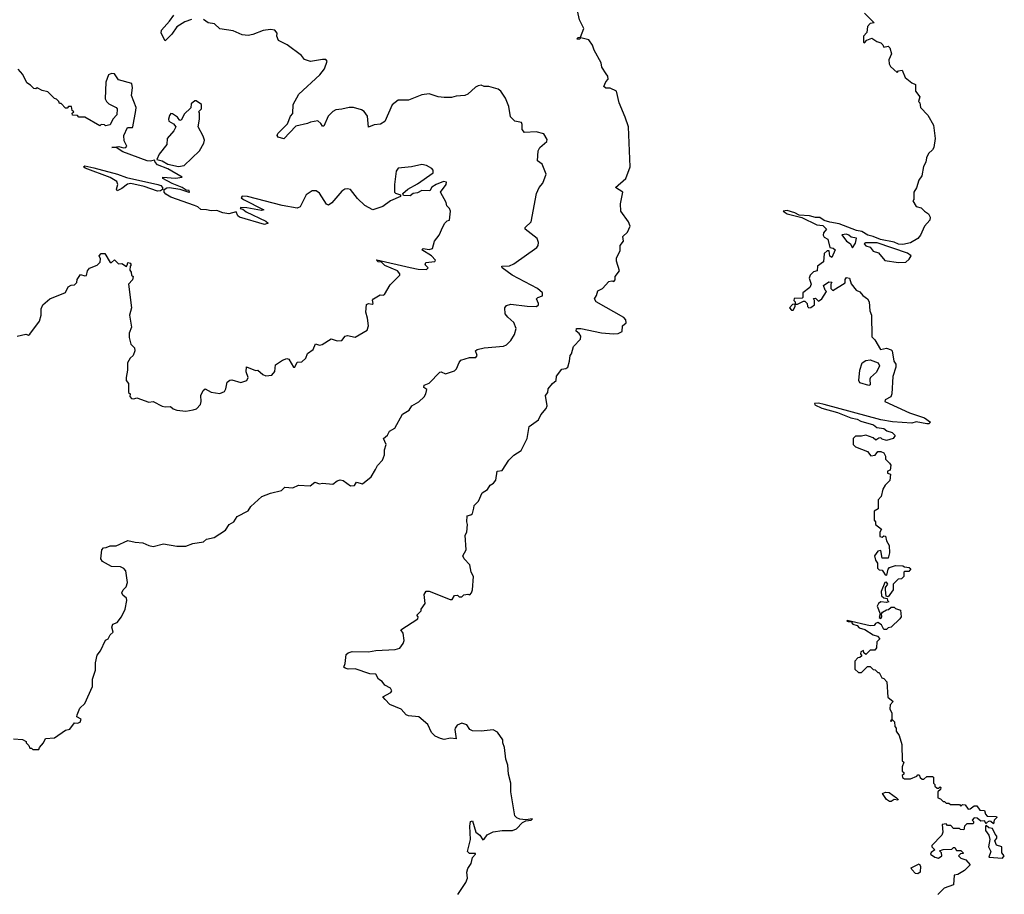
# Model space of a CAD drawing. Extents: x 2240384 to 2404287, y 351326 to 526670.
# Tile 165 of 256: x 2324496 to 2331128, y 436206 to 442095. Entities that reach past the tile are written whole.
import ezdxf

# ---------------------------------------------------------------- set-up
doc = ezdxf.new("R2010")
doc.units = 0

msp = doc.modelspace()

# ---------------------------------------------------------------- linework, layer by layer
at = {"layer": '0CON20XD'}
for points in [[(2327447.5, 436205), (2327500, 436285), (2327512.5, 436315), (2327507.5, 436355), (2327515, 436380), (2327536.7, 436413.3), (2327545.7, 436454.3), (2327566.2, 436475), (2327565, 436480), (2327525, 436480), (2327512.5, 436495), (2327532.5, 436575), (2327527.5, 436665), (2327532.5, 436695), (2327545, 436700), (2327567.5, 436625), (2327595, 436603.3), (2327615, 436572.5), (2327625, 436577.5), (2327643.6, 436606.4), (2327685, 436627.5), (2327745, 436635.7), (2327814.2, 436635.8), (2327842.3, 436647.7), (2327881.7, 436688.3), (2327905, 436700), (2327940, 436705), (2327950, 436715), (2327905, 436707.5), (2327865, 436712), (2327845, 436720), (2327831.4, 436735), (2327804.7, 436894.7), (2327803.6, 436955), (2327788.1, 437015), (2327784.4, 437075), (2327769.4, 437115), (2327762.2, 437195), (2327750, 437225), (2327750.8, 437245), (2327715, 437297.8), (2327685, 437312.7), (2327605, 437304.5), (2327545, 437305.6), (2327528.6, 437315), (2327507.1, 437347.1), (2327475, 437358), (2327443.3, 437345), (2327430, 437325), (2327426.7, 437315), (2327436.7, 437253.3), (2327397, 437257), (2327355, 437247.5), (2327330, 437255), (2327295, 437270), (2327270, 437295), (2327245, 437350), (2327185, 437400), (2327115, 437407.5), (2327100, 437415), (2327065, 437452.5), (2326990, 437485), (2326957, 437517), (2326942.5, 437535), (2326996.7, 437565), (2327003.3, 437575), (2326993.9, 437593.9), (2326955, 437613.3), (2326938, 437638), (2326912.5, 437655), (2326895, 437687.5), (2326855, 437691.2), (2326755, 437723.8), (2326707.7, 437722.3), (2326687.5, 437727.5), (2326680, 437735), (2326689.3, 437760.7), (2326695, 437820), (2326708.3, 437831.7), (2326735, 437840), (2326845, 437838), (2326895, 437848.6), (2327025.9, 437854.1), (2327056.4, 437863.6), (2327080, 437895), (2327086.7, 437915), (2327080, 437965), (2327063, 437987), (2327178.3, 438061.7), (2327180, 438075), (2327170, 438085), (2327200, 438115), (2327200, 438125), (2327227, 438163), (2327220, 438225), (2327233, 438247), (2327255, 438247.5), (2327395, 438190), (2327408.3, 438191.7), (2327425, 438217.5), (2327445, 438220), (2327455, 438210), (2327475, 438210), (2327488.3, 438221.7), (2327515, 438227.5), (2327527, 438223), (2327540, 438235), (2327546.7, 438255), (2327553.3, 438345), (2327537.5, 438375), (2327527.5, 438425), (2327490, 438465), (2327480, 438485), (2327502.5, 438525), (2327497.5, 438625), (2327507.5, 438645), (2327512.5, 438695), (2327507.5, 438715), (2327510, 438755), (2327535, 438760), (2327545, 438770), (2327553.9, 438806.1), (2327557.5, 438825), (2327586.1, 438853.9), (2327610.7, 438909.3), (2327647.7, 438932.3), (2327665, 438960), (2327687.5, 438975), (2327703.3, 438995), (2327712.5, 439055), (2327745, 439060), (2327790.7, 439129.3), (2327825, 439162.5), (2327873.3, 439195), (2327913.9, 439276.1), (2327927.5, 439355), (2327989.3, 439400.7), (2328006.7, 439435), (2328042.3, 439477.7), (2328048, 439495), (2328037.5, 439565), (2328053.3, 439585), (2328055, 439610), (2328083.6, 439646.4), (2328110, 439665), (2328112.5, 439695), (2328147, 439743), (2328175, 439746.7), (2328187.5, 439755), (2328200, 439795), (2328202.5, 439835), (2328213.6, 439846.4), (2328226.4, 439893.6), (2328273.3, 439945), (2328276.2, 439965), (2328265, 439982.5), (2328245, 439997.5), (2328246.7, 440015), (2328275, 440016), (2328415, 439987.2), (2328495, 439978.9), (2328527.9, 439982.1), (2328553.6, 439996.4), (2328556.1, 440033.9), (2328580, 440055), (2328578.8, 440075), (2328565, 440089.2), (2328378, 440195), (2328366.7, 440215), (2328381.7, 440238.3), (2328390.7, 440269.3), (2328422.5, 440285), (2328465, 440332.5), (2328485, 440337.5), (2328497, 440333), (2328507, 440343), (2328507.5, 440365), (2328536.2, 440405), (2328515, 440470), (2328515, 440490), (2328539.3, 440540.7), (2328540, 440575), (2328563.8, 440605), (2328557.5, 440635), (2328590, 440665), (2328606.7, 440705), (2328596.7, 440735), (2328543.8, 440805), (2328543.3, 440855), (2328557.5, 440935), (2328508.8, 440965), (2328578.8, 441025), (2328608.8, 441105), (2328596.2, 441375), (2328575, 441440), (2328533.3, 441535), (2328516.7, 441615), (2328474, 441634), (2328443.6, 441633.6), (2328430, 441645), (2328443.1, 441676.9), (2328458.8, 441695), (2328456.2, 441716.2), (2328445, 441730), (2328417.5, 441775), (2328412.5, 441805), (2328365, 441890), (2328353.6, 441923.6), (2328329.3, 441959.3), (2328275, 441973.3), (2328265.6, 441964.4), (2328250, 441965), (2328255, 441975.7), (2328273.3, 441976.7), (2328296.7, 442035), (2328266.7, 442095), (2328236.2, 442225)], [(2325654.1, 442095.9), (2325609.5, 442080.5), (2325555, 442047.1), (2325521.1, 441998.9), (2325475, 441953.8), (2325450, 442005), (2325452, 442025), (2325505, 442085.7), (2325533.8, 442125)], [(2330185, 442140), (2330250, 442075), (2330225, 442070), (2330205, 442050), (2330201.7, 442008.3), (2330180, 441985), (2330180, 441945), (2330185, 441940), (2330201.7, 441958.3), (2330235, 441970), (2330268.3, 441948.3), (2330295, 441940), (2330310, 441925), (2330315, 441910), (2330346.4, 441916.4), (2330355.9, 441905.9), (2330366.7, 441865), (2330350, 441825), (2330351.7, 441798.3), (2330360.7, 441780.7), (2330405, 441740), (2330415, 441750), (2330440, 441755), (2330460, 441705), (2330505, 441670), (2330530, 441660), (2330530, 441615), (2330557.5, 441575), (2330550, 441545), (2330557.5, 441535), (2330562.5, 441505), (2330613, 441453), (2330650, 441385), (2330662.5, 441295), (2330652.5, 441235), (2330645, 441220), (2330617.5, 441195), (2330602.5, 441165), (2330600, 441135), (2330583.6, 441106.4), (2330572.5, 441045), (2330552.5, 441015), (2330537, 440963), (2330517.5, 440935), (2330517.5, 440885), (2330512.5, 440875), (2330535, 440837.5), (2330568.3, 440828.3), (2330590, 440805), (2330617.7, 440787.7), (2330628.8, 440765), (2330626.2, 440745), (2330590, 440705), (2330562.5, 440645), (2330545, 440622.5), (2330495, 440592.5), (2330445, 440582.2), (2330415, 440584.5), (2330385, 440597.5), (2330294.5, 440614.5), (2330245, 440636.5), (2330208.8, 440645), (2330168.6, 440668.6), (2330132.5, 440675), (2330015, 440720), (2329952.5, 440732.5), (2329915, 440743.3), (2329885, 440763.8), (2329855, 440762.5), (2329815, 440774), (2329745, 440780), (2329717.5, 440795), (2329665, 440810.8), (2329637.5, 440805), (2329665, 440788), (2329764.2, 440764.2), (2329864.3, 440714.3), (2329905, 440708.8), (2329930, 440685), (2329910.7, 440659.3), (2329907.5, 440645), (2329915, 440630), (2329938.3, 440618.3), (2329951.7, 440561.7), (2329975, 440557.5), (2329987.5, 440545), (2329967, 440493), (2329953, 440503), (2329948.3, 440538.3), (2329935, 440540), (2329915, 440520), (2329910, 440465), (2329870, 440435), (2329866.4, 440403.6), (2329842.5, 440397.5), (2329820, 440375), (2329812.5, 440355), (2329826.2, 440315), (2329818.3, 440291.7), (2329770, 440255), (2329770, 440225), (2329765, 440220), (2329711.7, 440218.3), (2329710, 440205), (2329720, 440195), (2329720, 440180), (2329701.7, 440178.3), (2329680, 440155), (2329695, 440140), (2329705, 440140), (2329720, 440165), (2329720, 440180), (2329735, 440180), (2329775, 440200), (2329785, 440200), (2329800, 440185), (2329803, 440163), (2329810, 440155), (2329825, 440157.5), (2329850, 440175), (2329850, 440205), (2329841.7, 440218.3), (2329855, 440220), (2329875, 440200), (2329897.5, 440215), (2329930, 440265), (2329920, 440275), (2329910, 440305), (2329945, 440330), (2329967, 440327), (2329960, 440315), (2329960, 440285), (2329972.5, 440272.5), (2330056.4, 440323.6), (2330056.7, 440345), (2330065, 440360), (2330085.8, 440355.8), (2330097, 440317), (2330130, 440275), (2330155, 440262.5), (2330175, 440237.5), (2330206.4, 440216.4), (2330216.4, 440196.4), (2330222.5, 440135), (2330232.5, 440105), (2330235, 439960), (2330255, 439940), (2330293.9, 439873.9), (2330335, 439883.8), (2330365, 439873.3), (2330371.2, 439865), (2330382.5, 439795), (2330397.5, 439775), (2330397.5, 439755), (2330377, 439693), (2330370, 439575), (2330362.5, 439555), (2330324.2, 439535.8), (2330323.8, 439525), (2330488.3, 439448.3), (2330590, 439415), (2330630, 439385), (2330620, 439375), (2330605, 439373.3), (2330535, 439387.5), (2330505, 439377.5), (2330375, 439386.7), (2330295, 439400.8), (2329913.3, 439505), (2329875, 439512.5), (2329850, 439510), (2329851.7, 439501.7), (2329898.5, 439478.5), (2330005, 439449.4), (2330093.3, 439413.3), (2330136.4, 439406.4), (2330161.5, 439391.5), (2330246.2, 439366.2), (2330268.3, 439348.3), (2330315, 439343.3), (2330337, 439327), (2330372.5, 439315), (2330392.5, 439295), (2330380, 439275), (2330335, 439262.5), (2330305, 439270), (2330295, 439280), (2330281.7, 439278.3), (2330263, 439263), (2330245, 439280), (2330195, 439297.5), (2330165, 439290), (2330125, 439290), (2330110, 439275), (2330110, 439235), (2330125, 439220), (2330207, 439187), (2330228.3, 439158.3), (2330257, 439163), (2330275, 439187.5), (2330295, 439187.5), (2330315, 439177.5), (2330326.4, 439156.4), (2330327.5, 439135), (2330355, 439110), (2330362.5, 439095), (2330358.3, 439061.7), (2330340, 439055), (2330341.7, 439041.7), (2330360, 439035), (2330357, 438993), (2330325, 438960), (2330310, 438935), (2330297.5, 438885), (2330278.3, 438861.7), (2330278.3, 438801.7), (2330250, 438785), (2330250, 438725), (2330260, 438715), (2330260, 438695), (2330300, 438665), (2330290, 438645), (2330290, 438615), (2330305, 438610), (2330315, 438620), (2330326.4, 438616.4), (2330333.3, 438585), (2330352.5, 438555), (2330353.3, 438505), (2330345, 438470), (2330305, 438470), (2330295, 438520), (2330275, 438517.5), (2330252.5, 438485), (2330260, 438455), (2330272.5, 438435), (2330273, 438403), (2330285, 438390), (2330305, 438387.5), (2330313.8, 438375), (2330325, 438357.5), (2330336.1, 438353.9), (2330344.2, 438395.8), (2330355, 438406.2), (2330395, 438420), (2330445, 438417.5), (2330455, 438410), (2330487, 438407), (2330497, 438397), (2330485, 438380), (2330455, 438380), (2330450, 438375), (2330450, 438345), (2330435, 438330), (2330411.7, 438328.3), (2330380, 438295), (2330380, 438255), (2330345, 438210), (2330332.5, 438212.5), (2330327.5, 438255), (2330328.3, 438271.7), (2330342.5, 438295), (2330335, 438307.5), (2330323.3, 438305), (2330299.2, 438245), (2330301.2, 438215), (2330315, 438203.3), (2330338.3, 438198.3), (2330340, 438185), (2330350, 438175), (2330335, 438170), (2330295, 438176.2), (2330281.2, 438165), (2330272, 438145), (2330292.5, 438095), (2330285, 438070), (2330295, 438062.5), (2330302.5, 438075), (2330300, 438095), (2330307.5, 438105), (2330335, 438122.5), (2330347, 438123), (2330365, 438140), (2330385, 438140), (2330395, 438130), (2330428.3, 438118.3), (2330432.5, 438075), (2330425, 438060), (2330366.4, 438003.6), (2330345, 438000), (2330335, 437990), (2330315, 437990), (2330299.5, 438019.5), (2330275, 438036.7), (2330260.5, 438029.5), (2330250, 438015), (2330225, 438012.9), (2330070, 438050), (2330067.5, 438045), (2330075, 438042), (2330100, 438040), (2330097.5, 438035), (2330107.5, 438025), (2330136.7, 438016.7), (2330150.8, 438000.8), (2330189.1, 437989.1), (2330245, 437952.5), (2330272.5, 437945), (2330290, 437925), (2330270, 437905), (2330267.5, 437865), (2330255, 437850), (2330225, 437850), (2330195, 437820), (2330181.7, 437831.7), (2330178.3, 437848.3), (2330161.7, 437838.3), (2330160, 437825), (2330168.3, 437811.7), (2330155, 437800), (2330141.7, 437798.3), (2330120, 437775), (2330121.7, 437721.7)], [(2327775, 440171.2), (2327805, 440178.8), (2327915, 440166), (2327977.5, 440165), (2327991.2, 440175), (2327991.2, 440185), (2327976, 440215), (2327986.7, 440225), (2328016.7, 440235), (2328018.3, 440241.7), (2328016.2, 440255), (2327984.3, 440285), (2327813.5, 440375), (2327746.2, 440425), (2327743.3, 440435), (2327795, 440438.1), (2327825, 440450.6), (2327979.3, 440560.7), (2327988.6, 440575), (2327991.4, 440595), (2327981.7, 440621.7), (2327900, 440685), (2327901.2, 440695), (2327942, 440735), (2327976.5, 440925), (2327995.5, 440964.5), (2328020.6, 440995), (2328042.8, 441055), (2328015, 441123.1), (2327984.3, 441145), (2327988.2, 441211.8), (2328000, 441235), (2328045.6, 441275), (2328047.8, 441287.8), (2328026.2, 441326.2), (2327975, 441340), (2327895, 441336.2), (2327880.8, 441355), (2327880.7, 441390.7), (2327875, 441402.5), (2327831.7, 441411.7), (2327801.7, 441441.7), (2327790.5, 441510.5), (2327767, 441567), (2327736.7, 441615), (2327717.7, 441627.7), (2327655, 441646.2), (2327625, 441646.2), (2327603.6, 441653.6), (2327585, 441650), (2327565, 441640.8), (2327515, 441594.4), (2327495, 441584.2), (2327435, 441580), (2327405, 441570.8), (2327355, 441572), (2327315, 441576.7), (2327255, 441596.2), (2327205, 441588.8), (2327115, 441553.8), (2327046.1, 441553.9), (2327005, 441521.2), (2326955, 441410), (2326927.1, 441392.9), (2326883.2, 441386.8), (2326845, 441372.5), (2326838.8, 441445), (2326816.1, 441476.1), (2326797.7, 441487.7), (2326745, 441504), (2326715, 441504.2), (2326665, 441492.5), (2326625, 441488.8), (2326605, 441476.2), (2326574.4, 441445), (2326545, 441377.5), (2326535, 441377.5), (2326525, 441396.7), (2326505, 441413.3), (2326455, 441405.8), (2326435, 441396), (2326355, 441378.6), (2326275, 441293.8), (2326236.7, 441305), (2326230.8, 441315), (2326235, 441328.8), (2326300, 441395), (2326321.2, 441445), (2326336.8, 441463.2), (2326338, 441525), (2326375.7, 441595), (2326518, 441725), (2326548.8, 441765), (2326566.4, 441816.4), (2326557, 441827), (2326535, 441827.5), (2326455, 441813.3), (2326415, 441827.5), (2326393.9, 441853.9), (2326296.8, 441926.8), (2326240, 441955), (2326228.8, 441985), (2326231.2, 442005), (2326214.1, 442024.1), (2326185, 442029.2), (2326135, 442022.9), (2326066.7, 441995), (2326035, 441988), (2325994.1, 441994.1), (2325935, 442021.2), (2325844.2, 442034.2), (2325807.7, 442067.7), (2325765, 442073.8), (2325735, 442096.2)], [(2324480, 439965), (2324537, 439977), (2324555, 439970), (2324565, 439977.5), (2324630, 440065), (2324640, 440105), (2324640.7, 440149.3), (2324652.5, 440175), (2324700, 440215), (2324805, 440257.5), (2324823.6, 440296.4), (2324843, 440307), (2324865, 440310), (2324880, 440325), (2324882.5, 440345), (2324905, 440380), (2324935, 440370), (2324946.4, 440373.6), (2324952.5, 440405), (2324967, 440423), (2325017, 440443), (2325038.3, 440461.7), (2325040, 440485), (2325032.5, 440505), (2325045, 440520), (2325070, 440520), (2325105, 440460), (2325115, 440460), (2325135, 440477.5), (2325161.7, 440451.7), (2325185, 440452.5), (2325215, 440432.5), (2325221.7, 440448.3), (2325225, 440460), (2325240, 440455), (2325247.5, 440445), (2325240, 440435), (2325238.3, 440408.3), (2325247.5, 440395), (2325250, 440375), (2325260, 440365), (2325257, 440343), (2325230, 440315), (2325250, 440155), (2325236.7, 440105), (2325250, 440025), (2325232.5, 439985), (2325232.5, 439955), (2325245, 439910), (2325270, 439885), (2325272.5, 439865), (2325260, 439835), (2325240, 439815), (2325222.5, 439785), (2325222.5, 439735), (2325212.5, 439685), (2325213.3, 439665), (2325230, 439645), (2325230, 439585), (2325240, 439575), (2325238.3, 439558.3), (2325250, 439545), (2325265, 439542.5), (2325285, 439550), (2325365, 439520), (2325395, 439523.3), (2325455, 439493.8), (2325475, 439488.8), (2325511.7, 439491.7), (2325530, 439475), (2325555, 439466.7), (2325615, 439460), (2325665, 439467.5), (2325687.5, 439475), (2325713.8, 439505), (2325718.8, 439525), (2325716.7, 439565), (2325731.7, 439598.3), (2325745, 439610), (2325785, 439586.2), (2325845, 439577.5), (2325875, 439592.5), (2325885, 439610), (2325894, 439655), (2325912.1, 439667.9), (2325925, 439670.8), (2325985, 439652), (2326025, 439666.7), (2326034, 439685), (2326021.2, 439725), (2326023, 439757), (2326085, 439733.3), (2326100, 439735), (2326133.3, 439705), (2326155, 439698), (2326195, 439702.5), (2326213.9, 439726.1), (2326218.8, 439771.2), (2326266.4, 439803.6), (2326295, 439813.3), (2326309.3, 439809.3), (2326340, 439755), (2326350, 439755), (2326365, 439790), (2326397.5, 439792.5), (2326423, 439817), (2326435, 439847.5), (2326472.5, 439875), (2326488.3, 439911.7), (2326515, 439903.3), (2326532.3, 439907.7), (2326595, 439946.7), (2326635, 439932), (2326665, 439934), (2326687.5, 439965), (2326705, 439968.6), (2326755, 439958), (2326836.4, 440003.6), (2326844.3, 440034.3), (2326839.4, 440085), (2326826.7, 440125), (2326832.9, 440177.1), (2326845, 440183.8), (2326870.7, 440179.3), (2326876.7, 440185), (2326873, 440207), (2326880, 440215), (2326925, 440242.5), (2326945, 440240), (2326952.5, 440245), (2326990.8, 440309.2), (2327057.5, 440375), (2327057.5, 440385), (2327040, 440405), (2326955, 440440.5), (2326931.9, 440461.9), (2326910, 440465), (2326898.8, 440475), (2326902.2, 440477.8), (2327126.9, 440426.9), (2327180, 440415), (2327235, 440413.3), (2327247.5, 440425), (2327226.7, 440445), (2327230.5, 440459.5), (2327292.5, 440467.5), (2327297.5, 440475), (2327270, 440505), (2327203.8, 440546.2), (2327214.3, 440555.7), (2327255, 440548), (2327277.5, 440555), (2327290, 440605), (2327321.2, 440645), (2327345, 440700), (2327360, 440725), (2327375, 440740), (2327390, 440745), (2327397, 440807), (2327390, 440825), (2327373, 440843), (2327367.5, 440865), (2327330, 440935), (2327367.5, 440985), (2327371.7, 441001.7), (2327350, 441005), (2327301.2, 440985), (2327272.4, 440967.6), (2327258, 440942), (2327205, 440944.4), (2327175, 440930), (2327145.6, 440924.4), (2327125, 440910), (2327081.7, 440911.7), (2327077.5, 440925), (2327111.2, 440955), (2327175, 440990), (2327280, 441065), (2327281.7, 441081.7), (2327273, 441093), (2327235, 441113.3), (2327205, 441120), (2327135.9, 441104.1), (2327044.2, 441095.8), (2327031.2, 441075), (2327021.2, 440985), (2327020, 440935), (2327026.4, 440926.4), (2327060, 440915), (2327060, 440905), (2326992.5, 440875), (2326941.5, 440838.5), (2326875, 440814.3), (2326820, 440845), (2326770.3, 440890.3), (2326725, 440952.5), (2326705, 440957.5), (2326685, 440953.3), (2326665, 440940), (2326598.3, 440861.7), (2326575, 440846.2), (2326562.1, 440852.1), (2326515, 440926.2), (2326492.3, 440942.3), (2326465, 440942.5), (2326426, 440915), (2326384.3, 440835.7), (2326365, 440827.1), (2326263.4, 440843.4), (2326030, 440905), (2325993.8, 440906.2), (2325987.5, 440895), (2326002.5, 440885), (2326140, 440815), (2326125, 440810), (2326025, 440828.8), (2325985, 440830), (2325980, 440825), (2326000, 440820), (2326020.8, 440800.8), (2326155, 440739.2), (2326170, 440725), (2326144.2, 440715.8), (2325977.1, 440765), (2325966.5, 440775), (2325955, 440802.5), (2325905, 440788.2), (2325864.6, 440794.6), (2325825, 440811.2), (2325785, 440808), (2325755, 440815.8), (2325716.2, 440816.2), (2325696.7, 440835), (2325673.3, 440845), (2325515, 440899.6), (2325480.1, 440920.1), (2325468.9, 440935), (2325468.8, 440951.2), (2325486.8, 440963.2), (2325506, 440966), (2325573.8, 440953.8), (2325635, 440933.3), (2325640, 440935), (2325637.5, 440945), (2325617.5, 440947.5), (2325590, 440965), (2325522.3, 440992.3), (2325460, 441025), (2325460, 441035), (2325545, 441028), (2325590, 441035), (2325495, 441090.8), (2325425, 441118.6), (2325408.8, 441135), (2325405, 441150), (2325377, 441143), (2325355, 441145.7), (2325192, 441205), (2325145, 441233.8), (2325117.5, 441235), (2325165, 441241.2), (2325195, 441232), (2325210, 441235), (2325217, 441243), (2325200.7, 441280.7), (2325197.5, 441315), (2325221.7, 441368.3), (2325255, 441370), (2325257.5, 441375), (2325278.8, 441485), (2325280, 441505), (2325248.8, 441585), (2325256.4, 441636.4), (2325252.5, 441665), (2325160.6, 441690.6), (2325135, 441730), (2325115, 441733.3), (2325095, 441723.3), (2325077.1, 441675), (2325072.5, 441562.5), (2325080, 441545), (2325097.7, 441527.7), (2325146.7, 441505), (2325153.3, 441495), (2325150, 441455), (2325123.9, 441426.1), (2325105, 441387.5), (2325075, 441380), (2325067, 441387), (2325045, 441390), (2325035, 441380), (2324935, 441440), (2324895, 441440), (2324885, 441450), (2324851.7, 441451.7), (2324850, 441465), (2324860, 441475), (2324850, 441485), (2324845, 441510), (2324825, 441510), (2324815, 441500), (2324805, 441500), (2324775, 441530), (2324765, 441530), (2324760, 441545), (2324745, 441560), (2324730, 441565), (2324685, 441610), (2324648.3, 441618.3), (2324615, 441637.5), (2324605, 441630), (2324591.7, 441631.7), (2324570, 441655), (2324545, 441670), (2324517, 441727), (2324485, 441762.5)], [(2325565, 441105.7), (2325605, 441113.3), (2325707.7, 441212.3), (2325737.5, 441265), (2325740, 441285), (2325731.7, 441311.7), (2325697.5, 441375), (2325707.5, 441425), (2325707.5, 441467.5), (2325700, 441475), (2325720, 441495), (2325720, 441525), (2325685, 441550), (2325675, 441550), (2325651.7, 441528.3), (2325648.3, 441501.7), (2325605, 441460), (2325585, 441420), (2325575, 441417.5), (2325559.5, 441439.5), (2325525, 441462.5), (2325515, 441463.3), (2325505, 441450), (2325498, 441425), (2325501.7, 441411.7), (2325532.5, 441395), (2325547.5, 441375), (2325533.6, 441346.4), (2325490, 441295), (2325486.7, 441255), (2325435, 441190), (2325420, 441155), (2325455, 441146), (2325493.3, 441123.3), (2325565, 441105.7)], [(2325425, 440940), (2325335, 440971.8), (2325245, 440991.5), (2325221.7, 440988.3), (2325185, 440958), (2325153, 440943), (2325147.5, 440955), (2325158, 440985), (2325150.8, 441005), (2325105, 441032.3), (2324938, 441095), (2324926.2, 441105), (2324935, 441110.8), (2324995, 441096.8), (2325155.2, 441055.2), (2325215, 441033.5), (2325426.5, 440986.5), (2325447.8, 440977.8), (2325458.8, 440965), (2325458.3, 440951.7), (2325445, 440942.2), (2325425, 440940)], [(2330105, 440560), (2330125, 440590), (2330131.2, 440625), (2330095, 440630), (2330081.2, 440645), (2330065, 440651.4), (2330033.3, 440646.7), (2330063.6, 440603.6), (2330088.3, 440588.3), (2330105, 440560)], [(2330415, 440460), (2330465, 440463.3), (2330487.3, 440482.7), (2330500, 440505), (2330475, 440522.5), (2330272.1, 440592.1), (2330195, 440592.5), (2330183.3, 440585), (2330195, 440572.5), (2330223, 440563), (2330245, 440537.5), (2330280, 440525), (2330323, 440473), (2330415, 440460)], [(2324455, 437252.5), (2324515, 437247.5), (2324540, 437235), (2324540, 437225), (2324558.3, 437208.3), (2324565, 437190), (2324575, 437190), (2324585, 437180), (2324625, 437180), (2324630, 437195), (2324657.5, 437225), (2324670, 437255), (2324730.7, 437259.3), (2324805, 437310), (2324835, 437317.5), (2324865, 437360), (2324885, 437357.5), (2324902.5, 437365), (2324910, 437385), (2324881.7, 437401.7), (2324882.5, 437415), (2324901.7, 437458.3), (2324935, 437490), (2324987.5, 437605), (2324987.5, 437655), (2325006.7, 437715), (2325007.5, 437765), (2325017.5, 437815), (2325040, 437845), (2325073.9, 437916.1), (2325093, 437927), (2325106.4, 437953.6), (2325125, 437970), (2325117.5, 438005), (2325122.5, 438025), (2325153, 438037), (2325182.5, 438075), (2325206.7, 438125), (2325217.5, 438185), (2325215, 438200), (2325190.7, 438220.7), (2325183.3, 438235), (2325192.5, 438255), (2325213.6, 438276.4), (2325222.5, 438305), (2325210, 438385), (2325198.6, 438398.6), (2325175, 438411.2), (2325115, 438413.8), (2325055, 438447.5), (2325043.8, 438465), (2325050, 438525), (2325061.7, 438538.3), (2325078.3, 438541.7), (2325105, 438552.5), (2325145, 438552.5), (2325225, 438588.8), (2325275, 438576.7), (2325325, 438573.3), (2325365, 438553.8), (2325395, 438547.5), (2325465, 438566), (2325555, 438551.2), (2325615, 438551.2), (2325661.7, 438568.3), (2325735, 438580), (2325755, 438597.5), (2325805, 438607.5), (2325883, 438657), (2325907.5, 438695), (2325937.5, 438715), (2325960.7, 438749.3), (2326035, 438787.5), (2326052.3, 438817.7), (2326126.4, 438883.6), (2326185, 438907.5), (2326260, 438925), (2326283, 438947), (2326335, 438942.5), (2326375, 438960), (2326453, 438957), (2326485, 438980), (2326515, 438970), (2326535, 438973.3), (2326605, 438966.7), (2326635, 438990), (2326655, 438996.2), (2326675, 438991.2), (2326725, 438956.7), (2326750.7, 438959.3), (2326765, 438980), (2326805, 438970), (2326863.9, 439016.1), (2326892.7, 439067.3), (2326907, 439093), (2326940.7, 439129.3), (2326953.3, 439165), (2326952.3, 439197.7), (2326963.3, 439235), (2326947.5, 439275), (2326972.3, 439297.7), (2326986.2, 439323.8), (2327023.3, 439345), (2327075, 439440), (2327120, 439465), (2327137.5, 439495), (2327185, 439521.2), (2327220, 439555), (2327232.5, 439575), (2327237.5, 439605), (2327218.6, 439618.6), (2327220, 439635), (2327255, 439648.8), (2327325, 439720.8), (2327335, 439724.3), (2327365, 439711.2), (2327425, 439730), (2327438.8, 439745), (2327455, 439786.7), (2327468, 439802), (2327525, 439820), (2327568.7, 439821.3), (2327578.1, 439835), (2327566, 439865), (2327576.6, 439873.4), (2327625, 439886.3), (2327755, 439897.7), (2327775, 439906.2), (2327805, 439935.5), (2327827.8, 439975), (2327840.8, 440015), (2327825, 440056.7), (2327782.9, 440092.9), (2327766.9, 440115), (2327763.8, 440155), (2327775, 440171.2)], [(2330215, 439632.5), (2330155, 439650), (2330148.8, 439665), (2330154.2, 439735), (2330170.8, 439785), (2330195, 439800), (2330225, 439804.2), (2330277.5, 439785), (2330286.2, 439765), (2330267.3, 439722.7), (2330226, 439685), (2330221.2, 439675), (2330223.3, 439636.7), (2330215, 439632.5)], [(2330121.7, 437721.7), (2330145, 437700), (2330165, 437700), (2330205, 437740), (2330225, 437740), (2330245, 437720), (2330257, 437717), (2330275, 437700), (2330285, 437700), (2330303.6, 437663.6), (2330315, 437660), (2330337, 437637), (2330343, 437533), (2330380, 437505), (2330358.3, 437481.7), (2330357.5, 437455), (2330370, 437425), (2330370, 437380), (2330360, 437375), (2330365, 437370), (2330375, 437380), (2330387, 437367), (2330390, 437335), (2330400, 437325), (2330400, 437305), (2330420, 437275), (2330437.5, 437215), (2330440, 437105), (2330450, 437095), (2330440, 437065), (2330440, 437035), (2330450, 437025), (2330450, 437015), (2330440, 437005), (2330441.7, 436991.7), (2330455, 436982.5), (2330495, 436982.5), (2330538.3, 437001.7), (2330545, 437010), (2330555, 437010), (2330561.7, 436991.7), (2330575, 436980), (2330585, 436980), (2330605, 437000), (2330645, 437000), (2330650, 436995), (2330650, 436955), (2330660, 436945), (2330660, 436935), (2330675, 436920), (2330685, 436920), (2330695, 436930), (2330700, 436925), (2330698.3, 436911.7), (2330680, 436895), (2330680, 436855), (2330698.3, 436848.3), (2330715, 436830), (2330725, 436830), (2330735, 436820), (2330755, 436820), (2330765, 436810), (2330825, 436810), (2330835, 436800), (2330845, 436810), (2330865, 436807.5), (2330885, 436780), (2330898.3, 436781.7), (2330925, 436802.5), (2330941.7, 436801.7), (2330961.7, 436771.7), (2330995, 436770), (2331000, 436745), (2331012.5, 436732.5), (2331075, 436730), (2331076.7, 436723.3), (2331060, 436705), (2331055, 436680), (2331036.1, 436696.1), (2331025, 436697.5), (2331010, 436690), (2331005, 436680), (2330995, 436700), (2330968.3, 436698.3), (2330945, 436717.5), (2330925, 436720), (2330910, 436705), (2330920, 436695), (2330920, 436685), (2330915, 436680), (2330875, 436680), (2330860, 436665), (2330855, 436640), (2330833, 436643), (2330825, 436650), (2330785, 436650), (2330768.3, 436668.3), (2330745, 436670), (2330735, 436680), (2330710, 436675), (2330712.5, 436625), (2330707, 436603), (2330640, 436535), (2330640, 436525), (2330660, 436505), (2330635, 436487.5), (2330631.2, 436475), (2330658.8, 436455), (2330685, 436448.1), (2330706.2, 436465), (2330703.9, 436483.9), (2330691.7, 436498.3), (2330715, 436507.5), (2330775, 436510), (2330785, 436520), (2330795, 436520), (2330805, 436500), (2330835, 436500), (2330850, 436485), (2330850, 436480), (2330831.7, 436478.3), (2330820, 436465), (2330835, 436450), (2330868.3, 436438.3), (2330897.5, 436405), (2330860, 436365), (2330815, 436340), (2330790, 436335), (2330785, 436270), (2330723, 436247), (2330680, 436205)], [(2330365, 436830), (2330355, 436830), (2330333.3, 436845), (2330307.5, 436885), (2330326.4, 436893.6), (2330351.7, 436891.7), (2330402.5, 436855), (2330412.5, 436845), (2330410, 436840), (2330385, 436843.8), (2330365, 436830)], [(2331115, 436450), (2331127.5, 436465), (2331110, 436485), (2331110, 436525), (2331075, 436537.5), (2331063.3, 436565), (2331077, 436583), (2331077, 436597), (2331065, 436610), (2331048.3, 436648.3), (2331023, 436653), (2331005, 436670), (2331000, 436665), (2331000, 436635), (2331024, 436604), (2331029.4, 436575), (2331020.8, 436525), (2331036.7, 436495), (2331023.3, 436455), (2331115, 436450)], [(2330545, 436342.5), (2330530, 436345), (2330505, 436372.5), (2330501.2, 436385), (2330555, 436410), (2330562.5, 436395), (2330560, 436355), (2330545, 436342.5)]]:
    msp.add_lwpolyline(points, dxfattribs=at)

doc.saveas('drawing.dxf')
